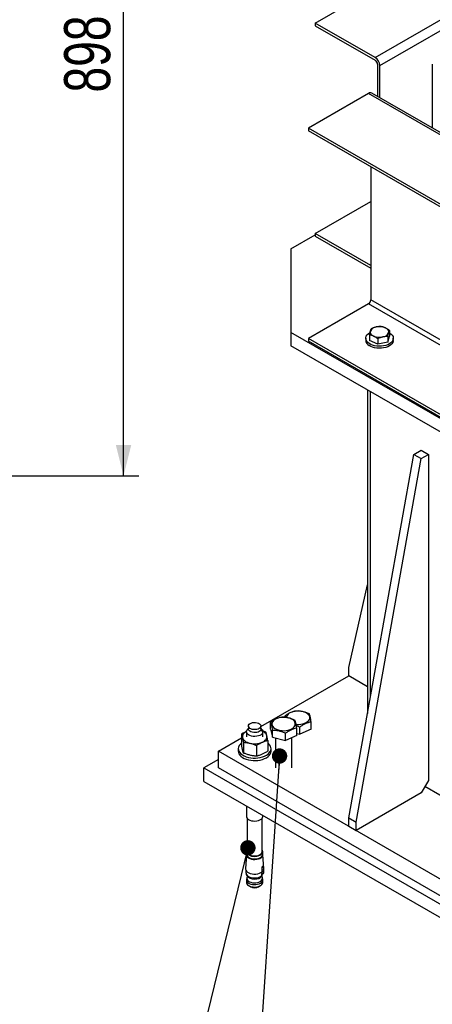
# Model space of a CAD drawing. Header units: millimetres. Extents: x 5 to 589, y 5 to 415.
# Tile 19 of 95: x 89 to 116, y 195 to 260. Entities that reach past the tile are written whole.
import ezdxf

# ---------------------------------------------------------------- set-up
doc = ezdxf.new("R2010")
doc.units = ezdxf.units.MM
doc.layers.add('COTES', color=1, linetype='Continuous')
doc.layers.add('NOTES', color=6, linetype='Continuous')
doc.layers.add('TRAIT-FORT', color=4, linetype='Continuous', lineweight=25)
doc.styles.add('SLDTEXTSTYLE0', font='TXT', dxfattribs={"width": 0.75})
doc.dimstyles.new('SLDDIMSTYLE0', dxfattribs={"dimtxt": 3, "dimasz": 2, "dimexe": 0, "dimexo": 0.0625, "dimgap": 0.75, "dimtad": 1, "dimdec": 1, "dimlfac": 15, "dimrnd": 1e-09, "dimzin": 12, "dimdsep": 46, "dimtxsty": 'SLDTEXTSTYLE0', "dimsah": 1, "dimcen": 0.09, "dimadec": 0, "dimazin": 3, "dimtfac": 1, "dimtdec": 1, "dimtofl": 0, "dimtmove": 0, "dimatfit": 3, "dimfxl": 0, "dimfrac": 2, "dimtolj": 1, "dimtzin": 12, "dimarcsym": 0})
doc.dimstyles.new('SLDDIMSTYLE7', dxfattribs={"dimtxt": 0.18, "dimasz": 1, "dimexe": 0, "dimexo": 0.0625, "dimgap": 0, "dimtad": 0, "dimtih": 1, "dimtoh": 1, "dimdec": 0, "dimrnd": 1e-09, "dimzin": 0, "dimdsep": 46, "dimtxsty": 'Standard', "dimblk1": 'DOT', "dimblk2": 'DOT', "dimsah": 1, "dimcen": 0.09, "dimadec": 0, "dimazin": 0, "dimtfac": 1, "dimtdec": 0, "dimtofl": 0, "dimtmove": 0, "dimatfit": 3, "dimldrblk": 'DOT', "dimfxl": 0, "dimfrac": 2, "dimtolj": 1, "dimtzin": 0, "dimarcsym": 0})

# ---------------------------------------------------------------- blocks, each defined once
blk = doc.blocks.new('_D_71')
at = {"layer": 'COTES', "color": 1}
for p, q in [((70.619, 289.784), (96.962, 289.784)), ((95.962, 229.89), (95.962, 289.784)), ((79.485, 229.89), (96.962, 229.89))]:
    blk.add_line(p, q, dxfattribs=at)
for points in [[(95.962, 289.784), (95.462, 287.784), (96.462, 287.784)], [(95.962, 229.89), (96.462, 231.89), (95.462, 231.89)]]:
    blk.add_solid(points, dxfattribs=at)
at = {"layer": 'COTES', "color": 1, "insert": (92.095, 254.85), "char_height": 3, "attachment_point": 1, "rotation": 90, "style": 'SLDTEXTSTYLE0'}
blk.add_mtext('898,4', dxfattribs=at)
blk = doc.blocks.new('_Dot')
at = {"color": 0, "linetype": 'ByBlock', "lineweight": -2}
blk.add_line((-0.5, 0), (-1, 0), dxfattribs=at)
at = {"color": 0, "linetype": 'ByBlock', "const_width": 0.5}
blk.add_lwpolyline([(-0.25, 0, 1), (0.25, 0, 1)], format="xyb", close=True, dxfattribs=at)

msp = doc.modelspace()

# ---------------------------------------------------------------- linework, layer by layer
at = {"layer": 'TRAIT-FORT', "color": 4, "linetype": 'Continuous', "lineweight": 25}
for p, q in [((108.4413, 259.3786), (120.4629, 266.3185)), ((112.3484, 257.1232), (117.5131, 260.1047)), ((108.4413, 259.3786), (108.4413, 259.2051)), ((112.3484, 257.1232), (108.4413, 259.3786)), ((108.4413, 259.2051), (112.3484, 256.9496)), ((112.6489, 256.6026), (117.0313, 259.1325)), ((112.4986, 256.6894), (112.4986, 254.5953)), ((112.6489, 254.5086), (112.6489, 256.6026)), ((116.0587, 256.6949), (116.0587, 252.5401)), ((116.0587, 256.6949), (116.0587, 252.5401)), ((111.9053, 254.7941), (107.9983, 252.5386)), ((123.9269, 247.8542), (111.9053, 254.7941)), ((124.1394, 247.8752), (112.1178, 254.8151)), ((120.0199, 245.5987), (107.9983, 252.5386)), ((107.9983, 252.5386), (107.9983, 252.3651)), ((120.0199, 245.4252), (107.9983, 252.3651)), ((112.0556, 250.0229), (112.0556, 241.3458)), ((108.4413, 245.6701), (112.0556, 247.7566)), ((108.4413, 245.6701), (108.4413, 245.4966)), ((112.0556, 243.5836), (108.4413, 245.6701)), ((106.8545, 244.6631), (108.4413, 245.5792)), ((108.4413, 245.4966), (112.0556, 243.4101)), ((106.8545, 244.6631), (106.8545, 239.2204)), ((124.0772, 234.4059), (112.0556, 241.3458)), ((111.9053, 241.0855), (107.9983, 238.8301)), ((123.9269, 234.1456), (111.9053, 241.0855)), ((113.2736, 239.3463), (113.2736, 238.9818)), ((122.4108, 230.2399), (106.8545, 239.2204)), ((106.8545, 239.2204), (106.8545, 238.3494)), ((120.0199, 231.8902), (107.9983, 238.8301)), ((107.9983, 238.8301), (107.9983, 238.6566)), ((120.0199, 231.7166), (107.9983, 238.6566)), ((111.7234, 238.8436), (111.7234, 238.7076)), ((111.9733, 239.07), (111.9733, 238.7055)), ((112.5057, 238.4495), (111.9733, 238.7055)), ((112.5057, 238.814), (112.5057, 238.4495)), ((113.1558, 238.5877), (113.2736, 238.9818)), ((113.1558, 238.9522), (113.1558, 238.5877)), ((113.5234, 238.7076), (113.5234, 238.8436)), ((122.4108, 229.3689), (106.8545, 238.3494)), ((113.1558, 238.5877), (112.5057, 238.4495)), ((111.8447, 235.4687), (111.8447, 214.3967)), ((112.0399, 215.4865), (112.0399, 235.3559)), ((110.6257, 207.5934), (114.8684, 231.2727)), ((111.0971, 207.3213), (115.3398, 231.0006)), ((114.8684, 231.2727), (115.3398, 231.5448)), ((114.8684, 231.2727), (115.3398, 231.0006)), ((115.3398, 231.5448), (115.8112, 231.2727)), ((115.3398, 231.0006), (115.8112, 231.2727)), ((115.8112, 231.2727), (115.8112, 210.0426)), ((110.6257, 217.3903), (111.8447, 222.7862)), ((104.9041, 213.5429), (110.6257, 216.846)), ((110.6257, 216.846), (110.6257, 217.3903)), ((111.8447, 216.1423), (110.6257, 216.846)), ((106.4735, 214.1607), (106.4735, 214.253)), ((105.5307, 213.3786), (105.5307, 213.8457)), ((108.1783, 213.3748), (108.1783, 213.842)), ((103.6451, 213.0585), (103.6451, 212.3526)), ((103.9641, 213.2104), (103.9641, 212.8892)), ((104.0908, 213.44), (104.0103, 213.3357)), ((104.0908, 213.5806), (104.0908, 213.3901)), ((104.9041, 213.3901), (104.9041, 213.5806)), ((104.9846, 213.3357), (104.9041, 213.44)), ((105.0308, 212.8892), (105.0308, 213.2104)), ((105.5307, 213.3786), (105.6486, 212.8497)), ((105.6486, 212.8497), (105.6486, 213.3168)), ((106.501, 212.6441), (106.501, 213.1113)), ((107.2355, 212.9675), (106.501, 212.6441)), ((107.2355, 212.9675), (107.2355, 213.4347)), ((107.2355, 213.1016), (107.4438, 213.0514)), ((107.4438, 213.0514), (107.4438, 213.5186)), ((108.1783, 213.3748), (107.4438, 213.0514)), ((102.1404, 211.9475), (103.6451, 212.8161)), ((103.7629, 212.5296), (103.7629, 211.8237)), ((104.6153, 212.3241), (104.6153, 211.6181)), ((105.3499, 212.6475), (105.3499, 211.9415)), ((105.6486, 212.8497), (106.501, 212.6441)), ((105.8497, 212.8012), (105.8497, 210.859)), ((106.9164, 210.859), (106.9164, 212.8271)), ((125.7107, 198.3407), (102.1404, 211.9475)), ((102.1404, 210.8588), (102.1404, 211.9475)), ((103.4308, 212.1108), (103.4308, 211.9475)), ((105.5641, 211.9475), (105.5641, 212.1108)), ((102.1404, 211.4031), (101.1976, 210.8588)), ((101.1976, 210.8588), (125.7107, 196.7077)), ((101.1976, 209.9769), (101.1976, 210.8588)), ((125.7107, 197.252), (102.1404, 210.8588)), ((101.1976, 209.9769), (125.7107, 195.8258)), ((115.8112, 210.0426), (115.3398, 209.2261)), ((115.3398, 209.2261), (111.0971, 206.7769)), ((117.5494, 208.4948), (115.5754, 209.6344)), ((103.9641, 208.3799), (103.9641, 207.7015)), ((104.0175, 207.5673), (104.0175, 205.3934)), ((104.9775, 205.3934), (104.9775, 207.5673)), ((105.0308, 207.7015), (105.0308, 207.7641)), ((110.6257, 207.5934), (111.0971, 207.3213)), ((110.6257, 207.0491), (110.6257, 207.5934)), ((111.0971, 206.7769), (111.0971, 207.3213)), ((110.6257, 207.0491), (111.0971, 206.7769)), ((103.9741, 205.3934), (103.9741, 205.2247)), ((105.0208, 205.2247), (105.0208, 205.3934)), ((103.9672, 205.2088), (103.9081, 204.2895)), ((105.0868, 204.2895), (105.0277, 205.2088)), ((105.0021, 203.672), (104.9747, 203.9773)), ((104.9801, 203.9912), (104.9885, 204.0883)), ((104.9885, 204.0883), (104.9828, 204.3281)), ((105.0713, 204.1172), (104.9873, 204.1374)), ((105.0171, 204.4418), (105.0579, 204.4319)), ((105.0579, 204.4319), (105.0749, 204.2078)), ((105.0749, 204.2078), (105.0713, 204.1172)), ((103.9675, 203.5578), (103.9675, 203.401)), ((103.994, 203.6855), (103.973, 203.6018)), ((104.0061, 203.82), (103.9928, 203.672)), ((104.7801, 203.66), (104.824, 203.6828)), ((105.0037, 203.9311), (104.9762, 203.931)), ((104.9783, 203.9373), (105.0037, 203.9311)), ((105.022, 203.6018), (105.0009, 203.6855)), ((105.0275, 203.401), (105.0275, 203.5578)), ((104.1226, 203.1847), (104.2405, 203.1167)), ((104.7544, 203.1167), (104.8723, 203.1847))]:
    msp.add_line(p, q, dxfattribs=at)
at = {"layer": 'TRAIT-FORT', "color": 4, "linetype": 'Continuous', "lineweight": 25, "flags": 128}
for points in [[(112.0322, 239.3108), (112.0239, 239.2657), (112.0259, 239.2204), (112.0381, 239.1757), (112.0604, 239.1322), (112.0923, 239.0908), (112.1332, 239.0522), (112.1826, 239.017), (112.2395, 238.9858)], [(113.2147, 239.193), (113.223, 239.2381), (113.221, 239.2834), (113.2087, 239.3281), (113.1865, 239.3716), (113.1546, 239.413), (113.1136, 239.4516), (113.0643, 239.4869), (113.0074, 239.5181)], [(111.9435, 238.5033), (111.8557, 238.5725), (111.7889, 238.6492), (111.7448, 238.7311), (111.7247, 238.8161), (111.7291, 238.9019), (111.7579, 238.9861), (111.8103, 239.0664), (111.8849, 239.1406), (111.9797, 239.2067), (111.9992, 239.2179)], [(113.2736, 239.2029), (113.3034, 239.184), (113.3912, 239.1148), (113.458, 239.0381), (113.5021, 238.9562), (113.5222, 238.8712), (113.5178, 238.7854), (113.489, 238.7012), (113.4365, 238.6209), (113.3619, 238.5467), (113.2672, 238.4806), (113.1549, 238.4243), (113.0281, 238.3796), (112.8903, 238.3474), (112.7452, 238.3289), (112.5967, 238.3243), (112.449, 238.3339), (112.3061, 238.3575), (112.1718, 238.3942), (112.0498, 238.4433), (111.9435, 238.5033)], [(113.5234, 238.7076), (113.5178, 238.6493), (113.489, 238.5651), (113.4365, 238.4848), (113.3619, 238.4106), (113.2672, 238.3445), (113.1549, 238.2883), (113.0281, 238.2435), (112.8903, 238.2114), (112.7452, 238.1928), (112.5967, 238.1882), (112.449, 238.1978), (112.3061, 238.2214), (112.1718, 238.2582), (112.0498, 238.3072), (111.9435, 238.3672)], [(107.6188, 214.5295), (107.4889, 214.5532), (107.3537, 214.5631), (107.2176, 214.5589), (107.0851, 214.5408), (106.9602, 214.5093), (106.8471, 214.4654), (106.7494, 214.4106), (106.6703, 214.3466), (106.6122, 214.2754), (106.577, 214.1994), (106.5669, 214.1475)], [(107.1855, 213.6935), (107.2301, 213.6894), (107.3663, 213.6866), (107.5011, 213.6978), (107.6304, 213.7227), (107.7498, 213.7605), (107.8556, 213.8101), (107.9444, 213.8697), (108.0133, 213.9376), (108.0601, 214.0115), (108.0834, 214.089), (108.0822, 214.1676), (108.0568, 214.2449), (108.0079, 214.3183), (107.937, 214.3855), (107.8465, 214.4443), (107.7393, 214.4928), (107.6188, 214.5295)], [(104.3407, 213.364), (104.2555, 213.3919), (104.1843, 213.4308), (104.1313, 213.4784), (104.0996, 213.532), (104.091, 213.5884), (104.1061, 213.6443), (104.1438, 213.6965), (104.2022, 213.742), (104.2777, 213.7781), (104.3659, 213.8027), (104.4618, 213.8144), (104.5598, 213.8126), (104.6542, 213.7972), (104.7394, 213.7693), (104.8106, 213.7304), (104.8636, 213.6827), (104.8953, 213.6292), (104.9039, 213.5728), (104.8889, 213.5169), (104.8511, 213.4647), (104.7928, 213.4192), (104.7173, 213.3831), (104.629, 213.3584), (104.5331, 213.3467), (104.4351, 213.3486), (104.3407, 213.364)], [(106.676, 214.1223), (106.5461, 214.146), (106.4109, 214.1559), (106.2748, 214.1517), (106.1422, 214.1336), (106.0174, 214.102), (105.9043, 214.0582), (105.8066, 214.0033), (105.7275, 213.9393), (105.6694, 213.8682), (105.6342, 213.7922), (105.6231, 213.7138), (105.6364, 213.6355), (105.6738, 213.5599), (105.7339, 213.4893), (105.8149, 213.426), (105.9142, 213.3721), (106.0285, 213.3294), (106.1542, 213.299), (106.2873, 213.2822), (106.4235, 213.2793), (106.5583, 213.2905), (106.6876, 213.3154), (106.807, 213.3533), (106.9128, 213.4028), (107.0016, 213.4625), (107.0705, 213.5303), (107.1173, 213.6042), (107.1406, 213.6817), (107.1394, 213.7604), (107.114, 213.8376), (107.0651, 213.9111), (106.9942, 213.9782), (106.9037, 214.037), (106.7965, 214.0856), (106.676, 214.1223)], [(103.9348, 213.2176), (103.9334, 213.2168), (103.8642, 213.1715), (103.8058, 213.1213), (103.7593, 213.0672), (103.7253, 213.0101), (103.7046, 212.9509), (103.6975, 212.8906), (103.704, 212.8303)], [(104.2919, 212.9263), (104.1909, 212.9585), (104.1043, 213.0024), (104.036, 213.0561), (103.9893, 213.1169), (103.9664, 213.1822), (103.9683, 213.2487), (103.9949, 213.3135), (104.0103, 213.3357)], [(104.9041, 213.3901), (104.9039, 213.3823), (104.8889, 213.3264), (104.8511, 213.2741), (104.7928, 213.2286), (104.7173, 213.1925), (104.629, 213.1679), (104.5331, 213.1562), (104.4351, 213.1581), (104.3407, 213.1734), (104.2555, 213.2014), (104.1843, 213.2403), (104.1313, 213.2879), (104.0996, 213.3415), (104.0908, 213.3901)], [(104.9846, 213.3357), (104.9851, 213.3351), (105.0201, 213.2716), (105.0307, 213.2053), (105.0164, 213.1393), (104.9777, 213.0766), (104.9167, 213.0201), (104.836, 212.9725), (104.7395, 212.9361), (104.6317, 212.9124), (104.5176, 212.9028), (104.4025, 212.9075), (104.2919, 212.9263)], [(105.2909, 212.9482), (105.2708, 213.0075), (105.2375, 213.0647), (105.1915, 213.119), (105.1336, 213.1693), (105.0648, 213.2149), (104.9863, 213.2548), (104.8995, 213.2885), (104.8921, 213.291)], [(104.9826, 212.522), (105.0615, 212.5617), (105.1307, 212.607), (105.1891, 212.6572), (105.2357, 212.7113), (105.2696, 212.7684), (105.2903, 212.8276), (105.2975, 212.8879), (105.2909, 212.9482)], [(103.6451, 212.481), (103.6293, 212.4686), (103.5467, 212.3899), (103.4852, 212.305), (103.4464, 212.2157), (103.431, 212.1241), (103.4395, 212.0322), (103.4716, 211.9421), (103.5266, 211.8557), (103.6033, 211.775), (103.7, 211.7018), (103.8145, 211.6378), (103.9443, 211.5843), (104.0864, 211.5426), (104.2377, 211.5136), (104.3948, 211.4979), (104.5541, 211.4959), (104.7123, 211.5077), (104.8656, 211.5329), (105.0107, 211.571), (105.1443, 211.6212), (105.2635, 211.6823), (105.3656, 211.753), (105.4483, 211.8317), (105.5097, 211.9166), (105.5485, 212.0059), (105.5639, 212.0975), (105.5554, 212.1894), (105.5233, 212.2795), (105.4683, 212.3659), (105.3916, 212.4466), (105.3499, 212.481)], [(103.704, 212.8303), (103.7241, 212.771), (103.7575, 212.7138), (103.8035, 212.6595), (103.8613, 212.6092), (103.9301, 212.5636), (104.0086, 212.5237), (104.0954, 212.49), (104.1891, 212.4631)], [(103.4308, 211.9475), (103.4395, 211.8689), (103.4716, 211.7788), (103.5266, 211.6924), (103.6033, 211.6117), (103.7, 211.5385), (103.8145, 211.4745), (103.9443, 211.421), (104.0864, 211.3793), (104.2377, 211.3503), (104.3948, 211.3346), (104.5541, 211.3326), (104.7123, 211.3443), (104.8656, 211.3696), (105.0107, 211.4077), (105.1443, 211.4579), (105.2635, 211.519), (105.3656, 211.5897), (105.4483, 211.6684), (105.5097, 211.7533), (105.5485, 211.8426), (105.5639, 211.9342), (105.5641, 211.9475)], [(103.9641, 207.7015), (103.9664, 207.6733), (103.9893, 207.608), (104.036, 207.5471), (104.1043, 207.4935), (104.1909, 207.4495), (104.2919, 207.4174)], [(104.2919, 207.4174), (104.4025, 207.3985), (104.5176, 207.3938), (104.6317, 207.4035), (104.7395, 207.4271), (104.836, 207.4636), (104.9167, 207.5112), (104.9777, 207.5676), (105.0164, 207.6304), (105.0307, 207.6964), (105.0308, 207.7015)], [(104.0175, 205.5138), (104.0043, 205.4946), (103.9782, 205.431), (103.9763, 205.3657), (103.9988, 205.3017), (104.0447, 205.2419), (104.1116, 205.1893), (104.1967, 205.1462), (104.2958, 205.1146)], [(104.0175, 205.3934), (104.0181, 205.3787), (104.0358, 205.3175), (104.0767, 205.2601), (104.1386, 205.2094), (104.2185, 205.1679), (104.3125, 205.1377)], [(104.2958, 205.1146), (104.4043, 205.0961), (104.5172, 205.0915), (104.6291, 205.101), (104.7349, 205.1242), (104.8296, 205.16), (104.9088, 205.2066), (104.9687, 205.262), (105.0066, 205.3236), (105.0207, 205.3884), (105.0103, 205.4535), (104.9775, 205.5138)], [(104.3125, 205.1377), (104.4157, 205.1204), (104.523, 205.1167), (104.629, 205.1269), (104.7284, 205.1505), (104.8163, 205.1862), (104.8881, 205.2324), (104.9404, 205.2866), (104.9704, 205.3462), (104.9775, 205.3934)], [(103.9741, 205.2481), (103.9709, 205.2356), (103.9691, 205.1693), (103.9919, 205.1044), (104.0383, 205.0438), (104.1063, 204.9905), (104.1925, 204.9468), (104.293, 204.9148)], [(103.9741, 205.2247), (103.9763, 205.1969), (103.9988, 205.1329), (104.0447, 205.0732), (104.1116, 205.0205), (104.1967, 204.9774), (104.2958, 204.9459)], [(104.293, 204.9148), (104.403, 204.896), (104.5175, 204.8913), (104.631, 204.901), (104.7383, 204.9245), (104.8343, 204.9607), (104.9145, 205.0081), (104.9753, 205.0642), (105.0137, 205.1267), (105.028, 205.1924), (105.0208, 205.2481)], [(104.2958, 204.9459), (104.4043, 204.9274), (104.5172, 204.9228), (104.6291, 204.9323), (104.7349, 204.9554), (104.8296, 204.9912), (104.9088, 205.0379), (104.9687, 205.0933), (105.0066, 205.1549), (105.0207, 205.2197), (105.0208, 205.2247)], [(103.9081, 204.2895), (103.9078, 204.2742), (103.922, 204.2025), (103.962, 204.1342), (104.0261, 204.0723), (104.1113, 204.0196), (104.2138, 203.9784), (104.3291, 203.9506), (104.4519, 203.9375), (104.5768, 203.9396), (104.6981, 203.9568), (104.8104, 203.9883), (104.9086, 204.0329), (104.9885, 204.0883)], [(103.9331, 203.9867), (103.9364, 203.9691), (103.9644, 203.9033), (104.0152, 203.8422), (104.0868, 203.7884), (104.1761, 203.7444), (104.2792, 203.7119), (104.3917, 203.6924), (104.5087, 203.6867), (104.6253, 203.6951), (104.7363, 203.7172), (104.8371, 203.752), (104.9233, 203.798)], [(105.0749, 204.2078), (105.0872, 204.2796), (105.0868, 204.2895)], [(103.973, 203.6018), (103.9675, 203.5629), (103.978, 203.497), (104.0128, 203.4339), (104.0703, 203.3767), (104.1477, 203.3279), (104.2415, 203.2899), (104.3473, 203.2644), (104.46, 203.2526), (104.5746, 203.2551), (104.6855, 203.2718), (104.7876, 203.3018), (104.8762, 203.3438), (104.947, 203.3958), (104.9969, 203.4554), (105.0233, 203.5197), (105.0252, 203.5859), (105.022, 203.6018)], [(103.9675, 203.401), (103.9697, 203.373), (103.9925, 203.3081), (104.0389, 203.2476), (104.1067, 203.1943), (104.1928, 203.1507), (104.2932, 203.1187)], [(103.9928, 203.672), (103.9922, 203.6617), (104.0022, 203.5989), (104.0354, 203.5388), (104.0902, 203.4842), (104.164, 203.4377), (104.2534, 203.4014), (104.3543, 203.3771), (104.4618, 203.3659), (104.571, 203.3683), (104.6767, 203.3841), (104.7741, 203.4128), (104.8586, 203.4528), (104.9261, 203.5024), (104.9736, 203.5592), (104.9989, 203.6206), (105.0021, 203.672)], [(104.2932, 203.1187), (104.4031, 203.1), (104.5174, 203.0953), (104.6308, 203.1049), (104.738, 203.1284), (104.8339, 203.1646), (104.914, 203.2119), (104.9747, 203.268), (105.0131, 203.3304), (105.0274, 203.396), (105.0275, 203.401)]]:
    msp.add_lwpolyline(points, dxfattribs=at)
at = {"layer": 'TRAIT-FORT', "color": 4, "linetype": 'Continuous', "lineweight": 25}
for centre, radius, start, end in [((111.9964, 256.5729), 0.6532, 2.605478, 57.394522), ((112.1724, 256.6745), 0.3266, 2.605478, 57.394522), ((112.0298, 254.6203), 0.2138, 65.692881, 125.617577), ((111.7293, 241.3607), 0.3266, 302.605478, 357.394522), ((112.4631, 239.0991), 0.4802, 95.618917, 153.840291), ((112.6216, 238.6418), 0.9574, 66.235706, 102.390546), ((112.1378, 238.7341), 0.4152, 183.663525, 242.098839), ((112.6253, 239.862), 0.9574, 246.235706, 282.390546), ((112.7837, 239.4047), 0.4802, 275.618917, 333.840291), ((104.4948, 213.7193), 1.2928, 256.326287, 292.16963), ((104.4981, 204.3699), 0.7639, 246.464463, 291.670672), ((104.4975, 203.6028), 0.5499, 242.140682, 297.859318)]:
    msp.add_arc(centre, radius, start, end, dxfattribs=at)
for points, knots in [([(111.9733, 239.07), (111.978, 239.0921), (111.9876, 239.1365), (112.0022, 239.1992), (112.0171, 239.2585), (112.0271, 239.2933), (112.0322, 239.3108)], [0, 0, 0, 0, 0.2472686, 0.4953626, 0.746874, 1, 1, 1, 1]), ([(112.0322, 239.3108), (112.0336, 239.3154), (112.0395, 239.3352), (112.0501, 239.3673), (112.0638, 239.4042), (112.0775, 239.4367), (112.0865, 239.4549), (112.0911, 239.4641)], [0, 0, 0, 0, 0.07005562, 0.29981264, 0.53083129, 0.76502558, 1, 1, 1, 1]), ([(112.4161, 239.577), (112.4084, 239.5753), (112.3754, 239.568), (112.3171, 239.5524), (112.2413, 239.5272), (112.1658, 239.4978), (112.116, 239.4754), (112.0911, 239.4641)], [0, 0, 0, 0, 0.0700556, 0.2998126, 0.5308313, 0.7650256, 1, 1, 1, 1]), ([(112.7412, 239.6023), (112.715, 239.603), (112.6624, 239.6043), (112.5817, 239.6009), (112.4995, 239.5929), (112.444, 239.5823), (112.4161, 239.577)], [0, 0, 0, 0, 0.2472686, 0.4953626, 0.746874, 1, 1, 1, 1]), ([(113.0074, 239.5181), (112.9877, 239.5271), (112.9505, 239.5442), (112.896, 239.564), (112.8441, 239.5799), (112.7924, 239.5927), (112.7583, 239.5991), (112.7412, 239.6023)], [0, 0, 0, 0, 0.2190861, 0.4128361, 0.6072728, 0.8034231, 1, 1, 1, 1]), ([(113.2736, 239.3463), (113.2567, 239.3594), (113.2224, 239.386), (113.1701, 239.4233), (113.1165, 239.4583), (113.0622, 239.4906), (113.0257, 239.5089), (113.0074, 239.5181)], [0, 0, 0, 0, 0.1947331, 0.3943865, 0.5945898, 0.7968571, 1, 1, 1, 1]), ([(113.2147, 239.193), (113.2161, 239.1977), (113.2221, 239.2174), (113.2326, 239.2495), (113.2464, 239.2864), (113.2601, 239.3189), (113.2691, 239.3372), (113.2736, 239.3463)], [0, 0, 0, 0, 0.0700556, 0.2998126, 0.5308313, 0.7650256, 1, 1, 1, 1]), ([(112.2395, 238.9858), (112.2197, 238.9948), (112.1825, 239.0118), (112.1281, 239.0317), (112.0762, 239.0475), (112.0245, 239.0604), (111.9904, 239.0668), (111.9733, 239.07)], [0, 0, 0, 0, 0.2190861, 0.4128361, 0.6072728, 0.8034231, 1, 1, 1, 1]), ([(112.5057, 238.814), (112.4972, 238.8206), (112.4803, 238.8338), (112.4285, 238.8728), (112.3485, 238.9287), (112.276, 238.9666), (112.2395, 238.9858)], [0, 0, 0, 0, 0.0973863, 0.1948131, 0.5946686, 1, 1, 1, 1]), ([(112.8307, 238.9269), (112.823, 238.9252), (112.7901, 238.918), (112.7317, 238.9023), (112.6559, 238.8771), (112.5804, 238.8477), (112.5306, 238.8253), (112.5057, 238.814)], [0, 0, 0, 0, 0.0700556, 0.2998126, 0.5308313, 0.7650256, 1, 1, 1, 1]), ([(113.1558, 238.9522), (113.1296, 238.9529), (113.077, 238.9542), (112.9963, 238.9508), (112.9141, 238.9428), (112.8586, 238.9322), (112.8307, 238.9269)], [0, 0, 0, 0, 0.2472686, 0.4953626, 0.746874, 1, 1, 1, 1]), ([(113.1558, 238.9522), (113.1606, 238.9744), (113.1701, 239.0188), (113.1847, 239.0814), (113.1996, 239.1407), (113.2097, 239.1755), (113.2147, 239.193)], [0, 0, 0, 0, 0.2472686, 0.4953626, 0.746874, 1, 1, 1, 1]), ([(106.4735, 214.253), (106.5372, 214.2979), (106.6661, 214.3887), (106.8571, 214.4853), (107.0396, 214.5474), (107.1515, 214.5667), (107.208, 214.5764)], [0, 0, 0, 0, 0.2646075, 0.534953, 0.7653458, 1, 1, 1, 1]), ([(106.4735, 214.253), (106.4837, 214.2272), (106.4939, 214.2013), (106.5045, 214.1581), (106.5046, 214.1578)], [0, 0, 0, 0, 0.9917416, 1, 1, 1, 1]), ([(107.208, 214.5764), (107.2347, 214.5765), (107.2881, 214.5767), (107.3696, 214.5729), (107.4521, 214.5653), (107.5438, 214.552), (107.6446, 214.5308), (107.7546, 214.4993), (107.8648, 214.4596), (107.9671, 214.4162), (108.0318, 214.3848), (108.0604, 214.3709)], [0, 0, 0, 0, 0.09597591, 0.19213026, 0.28898369, 0.38615496, 0.51175797, 0.63826211, 0.76733117, 0.89712084, 1, 1, 1, 1]), ([(108.1783, 213.842), (108.1681, 213.9047), (108.1474, 214.0316), (108.1167, 214.1816), (108.0874, 214.2947), (108.0695, 214.3453), (108.0604, 214.3709)], [0, 0, 0, 0, 0.2646075, 0.534953, 0.7653458, 1, 1, 1, 1]), ([(105.5307, 213.8457), (105.5944, 213.8907), (105.7233, 213.9815), (105.9143, 214.078), (106.0968, 214.1401), (106.2087, 214.1594), (106.2652, 214.1691)], [0, 0, 0, 0, 0.2646075, 0.534953, 0.7653458, 1, 1, 1, 1]), ([(105.5307, 213.8457), (105.5409, 213.8167), (105.5616, 213.7579), (105.5922, 213.6329), (105.6215, 213.4832), (105.6395, 213.3726), (105.6486, 213.3168)], [0, 0, 0, 0, 0.26460747, 0.534953, 0.76534584, 1, 1, 1, 1]), ([(106.2652, 214.1691), (106.2919, 214.1692), (106.3453, 214.1695), (106.4267, 214.1656), (106.5093, 214.1581), (106.601, 214.1447), (106.7018, 214.1235), (106.8118, 214.0921), (106.922, 214.0523), (107.0243, 214.0089), (107.089, 213.9775), (107.1176, 213.9636)], [0, 0, 0, 0, 0.09597591, 0.19213026, 0.28898369, 0.38615496, 0.51175797, 0.63826211, 0.76733117, 0.89712084, 1, 1, 1, 1]), ([(107.2355, 213.4347), (107.2252, 213.4975), (107.2046, 213.6243), (107.1739, 213.7743), (107.1446, 213.8875), (107.1267, 213.9381), (107.1176, 213.9636)], [0, 0, 0, 0, 0.2646075, 0.534953, 0.7653458, 1, 1, 1, 1]), ([(107.2037, 213.6221), (107.2184, 213.6169), (107.2703, 213.5987), (107.3504, 213.5636), (107.4152, 213.5324), (107.4438, 213.5186)], [0, 0, 0, 0, 0.180913, 0.6378243, 1, 1, 1, 1]), ([(108.1783, 213.842), (108.1145, 213.8307), (107.9857, 213.8081), (107.7947, 213.7365), (107.6121, 213.6378), (107.5002, 213.5585), (107.4438, 213.5186)], [0, 0, 0, 0, 0.2646075, 0.534953, 0.7653458, 1, 1, 1, 1]), ([(103.9719, 213.2376), (103.9548, 213.2297), (103.9069, 213.2078), (103.8284, 213.1665), (103.7365, 213.1148), (103.6756, 213.0773), (103.6451, 213.0585)], [0, 0, 0, 0, 0.1562632, 0.4361523, 0.7178475, 1, 1, 1, 1]), ([(103.6451, 213.0585), (103.6499, 213.042), (103.6596, 213.009), (103.6743, 212.9544), (103.6891, 212.8957), (103.699, 212.8521), (103.704, 212.8303)], [0, 0, 0, 0, 0.2488901, 0.4981338, 0.7487594, 1, 1, 1, 1]), ([(105.232, 213.1764), (105.1969, 213.19), (105.1267, 213.2173), (105.0541, 213.2436), (105.0166, 213.2551), (105.0146, 213.2557)], [0, 0, 0, 0, 0.4860912, 0.9728731, 1, 1, 1, 1]), ([(105.2909, 212.9482), (105.286, 212.9698), (105.2762, 213.013), (105.2614, 213.0716), (105.2467, 213.1265), (105.2369, 213.1597), (105.232, 213.1764)], [0, 0, 0, 0, 0.2486221, 0.4978734, 0.748733, 1, 1, 1, 1]), ([(105.3499, 212.6475), (105.345, 212.6745), (105.3353, 212.7286), (105.3206, 212.8059), (105.3058, 212.88), (105.2959, 212.9254), (105.2909, 212.9482)], [0, 0, 0, 0, 0.2488901, 0.4981338, 0.7487594, 1, 1, 1, 1]), ([(105.6486, 213.3168), (105.6752, 213.3169), (105.7287, 213.3172), (105.8101, 213.3133), (105.8927, 213.3057), (105.9844, 213.2924), (106.0852, 213.2712), (106.1951, 213.2398), (106.3054, 213.2), (106.4077, 213.1566), (106.4724, 213.1252), (106.501, 213.1113)], [0, 0, 0, 0, 0.0959759, 0.1921303, 0.2889837, 0.386155, 0.511758, 0.6382621, 0.7673312, 0.8971208, 1, 1, 1, 1]), ([(107.2355, 213.4347), (107.1717, 213.4235), (107.0428, 213.4008), (106.8519, 213.3292), (106.6693, 213.2305), (106.5574, 213.1513), (106.501, 213.1113)], [0, 0, 0, 0, 0.2646075, 0.534953, 0.7653458, 1, 1, 1, 1]), ([(103.704, 212.0519), (103.6991, 212.0744), (103.6892, 212.1195), (103.6745, 212.1933), (103.6597, 212.2708), (103.65, 212.3253), (103.6451, 212.3526)], [0, 0, 0, 0, 0.24862213, 0.49787338, 0.74873304, 1, 1, 1, 1]), ([(103.704, 212.8303), (103.7089, 212.8078), (103.7188, 212.7627), (103.7335, 212.6889), (103.7483, 212.6114), (103.758, 212.5569), (103.7629, 212.5296)], [0, 0, 0, 0, 0.2486221, 0.4978734, 0.748733, 1, 1, 1, 1]), ([(103.7629, 212.5296), (103.798, 212.5264), (103.8682, 212.5201), (103.9745, 212.5058), (104.0815, 212.4876), (104.1532, 212.4713), (104.1891, 212.4631)], [0, 0, 0, 0, 0.2488901, 0.4981338, 0.7487594, 1, 1, 1, 1]), ([(104.1891, 212.4631), (104.2247, 212.4541), (104.2958, 212.436), (104.4025, 212.4027), (104.5092, 212.3656), (104.5799, 212.3379), (104.6153, 212.3241)], [0, 0, 0, 0, 0.2486221, 0.4978734, 0.748733, 1, 1, 1, 1]), ([(104.6153, 212.3241), (104.6456, 212.3427), (104.706, 212.3798), (104.7976, 212.4315), (104.8899, 212.4798), (104.9517, 212.5079), (104.9826, 212.522)], [0, 0, 0, 0, 0.24889008, 0.4981338, 0.74875944, 1, 1, 1, 1]), ([(104.9826, 212.522), (105.0132, 212.535), (105.0745, 212.5611), (105.1665, 212.594), (105.2584, 212.6232), (105.3194, 212.6394), (105.3499, 212.6475)], [0, 0, 0, 0, 0.2486221, 0.4978734, 0.748733, 1, 1, 1, 1]), ([(103.7629, 211.8237), (103.7581, 211.8402), (103.7484, 211.8731), (103.7337, 211.9277), (103.7189, 211.9865), (103.709, 212.0301), (103.704, 212.0519)], [0, 0, 0, 0, 0.2488901, 0.4981338, 0.7487594, 1, 1, 1, 1]), ([(104.1891, 211.6847), (104.1536, 211.6937), (104.0825, 211.7118), (103.9757, 211.7451), (103.8691, 211.7821), (103.7983, 211.8098), (103.7629, 211.8237)], [0, 0, 0, 0, 0.24862213, 0.49787339, 0.74873304, 1, 1, 1, 1]), ([(104.6153, 211.6181), (104.5803, 211.6213), (104.5101, 211.6277), (104.4038, 211.642), (104.2968, 211.6601), (104.2251, 211.6765), (104.1891, 211.6847)], [0, 0, 0, 0, 0.2488901, 0.4981338, 0.7487594, 1, 1, 1, 1]), ([(104.9826, 211.7436), (104.952, 211.7306), (104.8907, 211.7045), (104.7987, 211.6716), (104.7068, 211.6425), (104.6459, 211.6263), (104.6153, 211.6181)], [0, 0, 0, 0, 0.2486221, 0.4978734, 0.748733, 1, 1, 1, 1]), ([(105.3499, 211.9415), (105.3196, 211.923), (105.2592, 211.8858), (105.1676, 211.8341), (105.0754, 211.7859), (105.0135, 211.7577), (104.9826, 211.7436)], [0, 0, 0, 0, 0.2488901, 0.4981338, 0.7487594, 1, 1, 1, 1]), ([(103.9097, 204.2696), (103.9116, 204.2082), (103.9146, 204.1128), (103.9302, 204.0193), (103.9358, 203.986)], [0, 0, 0, 0, 0.6437765, 1, 1, 1, 1]), ([(103.9359, 203.9783), (103.9364, 203.9735), (103.9397, 203.9378), (103.9664, 203.8771), (104.0141, 203.8016), (104.0779, 203.7391), (104.1395, 203.695), (104.182, 203.6761), (104.1961, 203.6698)], [0, 0, 0, 0, 0.03439755, 0.25555608, 0.46200082, 0.67576072, 0.89240368, 1, 1, 1, 1]), ([(104.9233, 203.798), (104.9347, 203.8299), (104.9576, 203.8939), (104.9726, 203.9587), (104.9801, 203.9912)], [0, 0, 0, 0, 0.4983323, 1, 1, 1, 1]), ([(104.9828, 204.3281), (104.9834, 204.338), (104.9845, 204.3578), (104.9931, 204.3901), (105.005, 204.4202), (105.0158, 204.4405), (105.0262, 204.4561), (105.036, 204.4667), (105.0457, 204.4695), (105.0527, 204.4614), (105.0564, 204.4468), (105.0576, 204.4353), (105.0579, 204.4319)], [0, 0, 0, 0, 0.1124592, 0.2248906, 0.3380769, 0.4519349, 0.5000095, 0.6132103, 0.7263901, 0.8400877, 0.9537547, 1, 1, 1, 1]), ([(105.0623, 203.9902), (105.0598, 203.9824), (105.0546, 203.9665), (105.0359, 203.9457), (105.0154, 203.9364), (105.0037, 203.9311)], [0, 0, 0, 0, 0.2924803, 0.5940455, 1, 1, 1, 1]), ([(105.0713, 204.1172), (105.0707, 204.0945), (105.0696, 204.0489), (105.0648, 204.0098), (105.0623, 203.9902)], [0, 0, 0, 0, 0.4984187, 1, 1, 1, 1]), ([(105.0692, 204.0641), (105.0741, 204.0989), (105.0837, 204.167), (105.0842, 204.2361), (105.0845, 204.2699)], [0, 0, 0, 0, 0.51095482, 1, 1, 1, 1]), ([(104.9233, 203.798), (104.9166, 203.7845), (104.903, 203.7569), (104.8702, 203.7167), (104.8409, 203.6952), (104.824, 203.6828)], [0, 0, 0, 0, 0.2924803, 0.5940455, 1, 1, 1, 1])]:
    msp.add_open_spline(points, degree=3, knots=knots, dxfattribs=at)

# ---------------------------------------------------------------- dimensions: what is measured, and where the dimension line sits
at = {"layer": 'COTES', "color": 1}
dim = msp.add_linear_dim(base=(95.9624, 289.7837), p1=(78.4854, 229.8903), p2=(69.6187, 289.7837), angle=90, dimstyle='SLDDIMSTYLE0', dxfattribs=at)
dim.commit()
dim.dimension.update_dxf_attribs({"geometry": '_D_71', "text_midpoint": (95.9624, 259.837), "dimtype": 160})

# ---------------------------------------------------------------- leaders
at = {"layer": 'NOTES', "color": 211}
for points in [[(106.117, 211.6296), (103.6478, 174.3645)], [(104.0574, 205.6486), (94.8428, 167.9494)]]:
    msp.add_leader(points, dimstyle='SLDDIMSTYLE7', dxfattribs=at)

doc.saveas('drawing.dxf')
